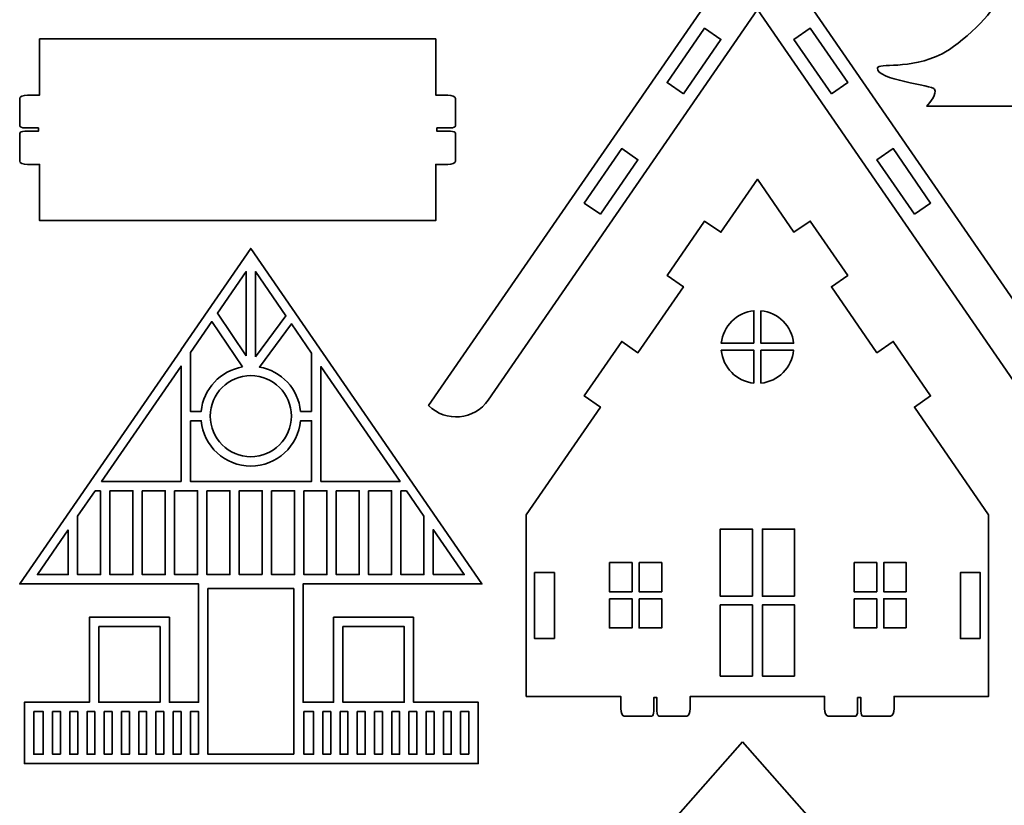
# Model space of a CAD drawing. Header units: inches. Extents: x -34.1 to 34.9, y -29.1 to 30.6.
# Tile 3 of 42: x -24.8 to -18.9, y -12.8 to -8.1. Entities that reach past the tile are written whole.
import ezdxf

# ---------------------------------------------------------------- set-up
doc = ezdxf.new("R2010")
doc.units = ezdxf.units.IN
doc.header["$MEASUREMENT"] = 0
doc.layers.add('Layer 1', color=7, linetype='Continuous')

msp = doc.modelspace()

# ---------------------------------------------------------------- linework, layer by layer
at = {"layer": 'Layer 1', "color": 242, "lineweight": 35}
for points, knots in [([(-17.0437, -8.6068), (-17.0437, -8.6068), (-18.1537, -8.6068), (-18.1537, -8.6068), (-18.1537, -8.6068), (-18.1537, -6.7461), (-18.1537, -6.7461), (-18.1537, -6.7461), (-18.2718, -6.7461), (-18.2718, -6.7461), (-18.2718, -6.7461), (-18.2718, -8.6068), (-18.2718, -8.6068), (-18.2718, -8.6068), (-19.366, -8.6068), (-19.366, -8.6068), (-19.3433, -8.5828), (-19.305, -8.5353), (-19.3192, -8.5054), (-19.3291, -8.4846), (-19.6712, -8.4491), (-19.6602, -8.3807), (-19.6549, -8.3474), (-19.4698, -8.3936), (-19.2744, -8.2954), (-19.1736, -8.2448), (-18.937, -8.033), (-18.9654, -7.9801), (-18.9729, -7.9662), (-19.4385, -7.9785), (-19.4122, -7.8484), (-19.4094, -7.8345), (-19.1815, -7.7753), (-19.2217, -7.6885), (-19.2282, -7.6746), (-19.5198, -7.6517), (-19.4998, -7.5552), (-19.494, -7.5274), (-19.2871, -7.4872), (-19.2482, -7.4301), (-19.1508, -7.2872), (-19.3609, -7.1964), (-19.3573, -7.1785), (-19.3499, -7.1419), (-19.0678, -7.142), (-19.049, -7.1407), (-18.9622, -7.1349), (-18.8488, -7.113), (-18.8483, -7.0884), (-18.8476, -7.0577), (-19.0221, -7.0353), (-19.0195, -7.0089), (-19.0181, -6.995), (-18.8667, -6.9564), (-18.8774, -6.9066), (-18.8805, -6.892), (-19.1646, -6.8372), (-19.1508, -6.7524), (-19.1458, -6.7218), (-19.0759, -6.7249), (-18.9995, -6.6972), (-18.8223, -6.6327), (-18.6749, -6.4254), (-18.7161, -6.3175), (-18.7451, -6.2419), (-18.849, -6.2616), (-18.9466, -6.1294), (-18.9511, -6.1234), (-19.0156, -6.0348), (-18.9936, -6.0095), (-18.967, -5.9789), (-18.8583, -6.0921), (-18.7326, -6.0683), (-18.6138, -6.0458), (-18.513, -5.9072), (-18.5371, -5.8275), (-18.5471, -5.7944), (-18.5705, -5.7939), (-18.6854, -5.6938), (-18.7764, -5.6145), (-18.7748, -5.5927), (-18.7712, -5.5847), (-18.7612, -5.5624), (-18.7065, -5.5817), (-18.6796, -5.5469), (-18.6601, -5.5217), (-18.6788, -5.4986), (-18.6621, -5.48), (-18.6323, -5.4466), (-18.5601, -5.5066), (-18.4891, -5.4756), (-18.4497, -5.4584), (-18.4165, -5.4158), (-18.4135, -5.3738), (-18.4088, -5.3101), (-18.4752, -5.2731), (-18.46, -5.2444), (-18.4451, -5.2163), (-18.3812, -5.2516), (-18.3378, -5.2182), (-18.3038, -5.192), (-18.2937, -4.8879), (-18.2168, -4.8854), (-18.1296, -4.8826), (-18.1232, -5.1916), (-18.105, -5.2158), (-18.0728, -5.2587), (-18.0157, -5.2705), (-17.9709, -5.2798), (-17.8833, -5.298), (-17.8316, -5.2735), (-17.8202, -5.2962), (-17.8086, -5.319), (-17.847, -5.3722), (-17.8892, -5.4012), (-17.9308, -5.4299), (-17.981, -5.4386), (-17.9944, -5.4805), (-18.0059, -5.5168), (-17.9802, -5.5664), (-17.9442, -5.5808), (-17.91, -5.5945), (-17.8844, -5.5625), (-17.826, -5.5692), (-17.7898, -5.5733), (-17.7428, -5.592), (-17.7406, -5.6157), (-17.7382, -5.643), (-17.7888, -5.6563), (-17.8512, -5.7107), (-17.864, -5.7219), (-17.9885, -5.8327), (-17.9613, -5.906), (-17.9305, -5.9888), (-17.7491, -5.9806), (-17.7402, -5.9977), (-17.7149, -6.0463), (-17.8698, -6.1657), (-17.8706, -6.1877), (-17.8728, -6.256), (-17.6979, -6.3054), (-17.6941, -6.3215), (-17.688, -6.3474), (-17.7368, -6.3869), (-17.7852, -6.4049), (-17.853, -6.43), (-17.903, -6.4066), (-17.9093, -6.4223), (-17.9307, -6.4756), (-17.6347, -6.5985), (-17.634, -6.6434), (-17.6336, -6.6703), (-17.6689, -6.6837), (-17.6631, -6.7035), (-17.6561, -6.7273), (-17.4882, -6.7458), (-17.4828, -6.7888), (-17.4735, -6.8623), (-17.8182, -6.9113), (-17.7755, -7.0195), (-17.7428, -7.1025), (-17.3209, -6.9896), (-17.3063, -7.0157), (-17.274, -7.0734), (-17.4779, -7.1763), (-17.4769, -7.1902), (-17.4758, -7.2075), (-17.3179, -7.265), (-17.3179, -7.2988), (-17.318, -7.3861), (-17.7337, -7.3688), (-17.7329, -7.4403), (-17.7325, -7.4745), (-17.4609, -7.527), (-17.3606, -7.5373), (-17.2371, -7.5499), (-17.1823, -7.5416), (-17.1743, -7.5662), (-17.1561, -7.6218), (-17.3195, -7.6934), (-17.3201, -7.7073), (-17.3217, -7.7434), (-17.0904, -7.8039), (-17.0849, -7.8296), (-17.0772, -7.8656), (-17.1788, -7.9295), (-17.2871, -7.9644), (-17.4903, -8.0299), (-17.6424, -7.9696), (-17.6708, -8.0317), (-17.689, -8.0715), (-17.6364, -8.248), (-17.3185, -8.2184), (-17.1553, -8.2032), (-17.0569, -8.1319), (-17.0363, -8.162), (-16.9982, -8.2176), (-17.1665, -8.3303), (-17.1668, -8.3503), (-17.1672, -8.382), (-17.1116, -8.3938), (-17.1147, -8.4191), (-17.118, -8.4466), (-17.1873, -8.4617), (-17.2276, -8.4661), (-17.2987, -8.4739), (-17.3395, -8.4552), (-17.3432, -8.4641), (-17.35, -8.4806), (-17.2186, -8.5798), (-17.0437, -8.6068)], [0, 0, 0, 0, 0.014286, 0.014286, 0.014286, 0.028571, 0.028571, 0.028571, 0.042857, 0.042857, 0.042857, 0.057143, 0.057143, 0.057143, 0.071429, 0.071429, 0.071429, 0.085714, 0.085714, 0.085714, 0.1, 0.1, 0.1, 0.114286, 0.114286, 0.114286, 0.128571, 0.128571, 0.128571, 0.142857, 0.142857, 0.142857, 0.157143, 0.157143, 0.157143, 0.171429, 0.171429, 0.171429, 0.185714, 0.185714, 0.185714, 0.2, 0.2, 0.2, 0.214286, 0.214286, 0.214286, 0.228571, 0.228571, 0.228571, 0.242857, 0.242857, 0.242857, 0.257143, 0.257143, 0.257143, 0.271429, 0.271429, 0.271429, 0.285714, 0.285714, 0.285714, 0.3, 0.3, 0.3, 0.314286, 0.314286, 0.314286, 0.328571, 0.328571, 0.328571, 0.342857, 0.342857, 0.342857, 0.357143, 0.357143, 0.357143, 0.371429, 0.371429, 0.371429, 0.385714, 0.385714, 0.385714, 0.4, 0.4, 0.4, 0.414286, 0.414286, 0.414286, 0.428571, 0.428571, 0.428571, 0.442857, 0.442857, 0.442857, 0.457143, 0.457143, 0.457143, 0.471429, 0.471429, 0.471429, 0.485714, 0.485714, 0.485714, 0.5, 0.5, 0.5, 0.514286, 0.514286, 0.514286, 0.528571, 0.528571, 0.528571, 0.542857, 0.542857, 0.542857, 0.557143, 0.557143, 0.557143, 0.571429, 0.571429, 0.571429, 0.585714, 0.585714, 0.585714, 0.6, 0.6, 0.6, 0.614286, 0.614286, 0.614286, 0.628571, 0.628571, 0.628571, 0.642857, 0.642857, 0.642857, 0.657143, 0.657143, 0.657143, 0.671429, 0.671429, 0.671429, 0.685714, 0.685714, 0.685714, 0.7, 0.7, 0.7, 0.714286, 0.714286, 0.714286, 0.728571, 0.728571, 0.728571, 0.742857, 0.742857, 0.742857, 0.757143, 0.757143, 0.757143, 0.771429, 0.771429, 0.771429, 0.785714, 0.785714, 0.785714, 0.8, 0.8, 0.8, 0.814286, 0.814286, 0.814286, 0.828571, 0.828571, 0.828571, 0.842857, 0.842857, 0.842857, 0.857143, 0.857143, 0.857143, 0.871429, 0.871429, 0.871429, 0.885714, 0.885714, 0.885714, 0.9, 0.9, 0.9, 0.914286, 0.914286, 0.914286, 0.928571, 0.928571, 0.928571, 0.942857, 0.942857, 0.942857, 0.957143, 0.957143, 0.957143, 0.971429, 0.971429, 0.971429, 0.985714, 0.985714, 0.985714, 1, 1, 1, 1]), ([(-20.3754, -7.551), (-20.3754, -7.551), (-22.3359, -10.3919), (-22.3359, -10.3919), (-22.2333, -10.4945), (-22.0629, -10.4789), (-21.9806, -10.3596), (-21.9806, -10.3596), (-20.3754, -8.0322), (-20.3754, -8.0322), (-20.3754, -8.0322), (-18.7703, -10.3596), (-18.7703, -10.3596), (-18.688, -10.4789), (-18.5175, -10.4945), (-18.415, -10.3919), (-18.415, -10.3919), (-20.3754, -7.551), (-20.3754, -7.551)], [0, 0, 0, 0, 0.166667, 0.166667, 0.166667, 0.333333, 0.333333, 0.333333, 0.5, 0.5, 0.5, 0.666667, 0.666667, 0.666667, 0.833333, 0.833333, 0.833333, 1, 1, 1, 1]), ([(-20.8168, -8.5339), (-20.8168, -8.5339), (-20.9138, -8.4671), (-20.9138, -8.4671), (-20.9138, -8.4671), (-20.6906, -8.1429), (-20.6906, -8.1429), (-20.6906, -8.1429), (-20.5934, -8.2098), (-20.5934, -8.2098), (-20.5934, -8.2098), (-20.8168, -8.5339), (-20.8168, -8.5339)], [0, 0, 0, 0, 0.25, 0.25, 0.25, 0.5, 0.5, 0.5, 0.75, 0.75, 0.75, 1, 1, 1, 1]), ([(-19.9341, -8.5339), (-19.9341, -8.5339), (-20.1575, -8.2098), (-20.1575, -8.2098), (-20.1575, -8.2098), (-20.0603, -8.1429), (-20.0603, -8.1429), (-20.0603, -8.1429), (-19.8371, -8.4671), (-19.8371, -8.4671), (-19.8371, -8.4671), (-19.9341, -8.5339), (-19.9341, -8.5339)], [0, 0, 0, 0, 0.25, 0.25, 0.25, 0.5, 0.5, 0.5, 0.75, 0.75, 0.75, 1, 1, 1, 1]), ([(-22.2865, -8.7377), (-22.2865, -8.7377), (-22.2865, -8.7572), (-22.2865, -8.7572), (-22.2865, -8.7572), (-22.205, -8.7572), (-22.205, -8.7572), (-22.1885, -8.7572), (-22.1751, -8.7631), (-22.1751, -8.7704), (-22.1751, -8.7704), (-22.1751, -8.9346), (-22.1751, -8.9346), (-22.1751, -8.946), (-22.196, -8.9553), (-22.2217, -8.9553), (-22.2217, -8.9553), (-22.2865, -8.9553), (-22.2865, -8.9553), (-22.2865, -8.9553), (-22.2932, -8.9553), (-22.2932, -8.9553), (-22.2932, -8.9553), (-22.2932, -9.29), (-22.2932, -9.29), (-22.2932, -9.29), (-24.6554, -9.29), (-24.6554, -9.29), (-24.6554, -9.29), (-24.6554, -8.9553), (-24.6554, -8.9553), (-24.6554, -8.9553), (-24.6622, -8.9553), (-24.6622, -8.9553), (-24.6622, -8.9553), (-24.7269, -8.9553), (-24.7269, -8.9553), (-24.7527, -8.9553), (-24.7735, -8.946), (-24.7735, -8.9346), (-24.7735, -8.9346), (-24.7735, -8.7704), (-24.7735, -8.7704), (-24.7735, -8.7631), (-24.7602, -8.7572), (-24.7437, -8.7572), (-24.7437, -8.7572), (-24.6622, -8.7572), (-24.6622, -8.7572), (-24.6622, -8.7572), (-24.6622, -8.7377), (-24.6622, -8.7377), (-24.6622, -8.7377), (-24.7437, -8.7377), (-24.7437, -8.7377), (-24.7602, -8.7377), (-24.7735, -8.7317), (-24.7735, -8.7244), (-24.7735, -8.7244), (-24.7735, -8.5621), (-24.7735, -8.5621), (-24.7735, -8.5507), (-24.7527, -8.5414), (-24.7269, -8.5414), (-24.7269, -8.5414), (-24.6622, -8.5414), (-24.6622, -8.5414), (-24.6622, -8.5414), (-24.6554, -8.5414), (-24.6554, -8.5414), (-24.6554, -8.5414), (-24.6554, -8.2067), (-24.6554, -8.2067), (-24.6554, -8.2067), (-22.2932, -8.2067), (-22.2932, -8.2067), (-22.2932, -8.2067), (-22.2932, -8.5414), (-22.2932, -8.5414), (-22.2932, -8.5414), (-22.2865, -8.5414), (-22.2865, -8.5414), (-22.2865, -8.5414), (-22.2217, -8.5414), (-22.2217, -8.5414), (-22.196, -8.5414), (-22.1751, -8.5507), (-22.1751, -8.5621), (-22.1751, -8.5621), (-22.1751, -8.7244), (-22.1751, -8.7244), (-22.1751, -8.7317), (-22.1885, -8.7377), (-22.205, -8.7377), (-22.205, -8.7377), (-22.2865, -8.7377), (-22.2865, -8.7377)], [0, 0, 0, 0, 0.03125, 0.03125, 0.03125, 0.0625, 0.0625, 0.0625, 0.09375, 0.09375, 0.09375, 0.125, 0.125, 0.125, 0.15625, 0.15625, 0.15625, 0.1875, 0.1875, 0.1875, 0.21875, 0.21875, 0.21875, 0.25, 0.25, 0.25, 0.28125, 0.28125, 0.28125, 0.3125, 0.3125, 0.3125, 0.34375, 0.34375, 0.34375, 0.375, 0.375, 0.375, 0.40625, 0.40625, 0.40625, 0.4375, 0.4375, 0.4375, 0.46875, 0.46875, 0.46875, 0.5, 0.5, 0.5, 0.53125, 0.53125, 0.53125, 0.5625, 0.5625, 0.5625, 0.59375, 0.59375, 0.59375, 0.625, 0.625, 0.625, 0.65625, 0.65625, 0.65625, 0.6875, 0.6875, 0.6875, 0.71875, 0.71875, 0.71875, 0.75, 0.75, 0.75, 0.78125, 0.78125, 0.78125, 0.8125, 0.8125, 0.8125, 0.84375, 0.84375, 0.84375, 0.875, 0.875, 0.875, 0.90625, 0.90625, 0.90625, 0.9375, 0.9375, 0.9375, 0.96875, 0.96875, 0.96875, 1, 1, 1, 1]), ([(-21.3112, -9.2516), (-21.3112, -9.2516), (-21.408, -9.185), (-21.408, -9.185), (-21.408, -9.185), (-21.1848, -8.8607), (-21.1848, -8.8607), (-21.1848, -8.8607), (-21.0879, -8.9274), (-21.0879, -8.9274), (-21.0879, -8.9274), (-21.3112, -9.2516), (-21.3112, -9.2516)], [0, 0, 0, 0, 0.25, 0.25, 0.25, 0.5, 0.5, 0.5, 0.75, 0.75, 0.75, 1, 1, 1, 1]), ([(-19.4396, -9.2516), (-19.4396, -9.2516), (-19.663, -8.9274), (-19.663, -8.9274), (-19.663, -8.9274), (-19.5661, -8.8607), (-19.5661, -8.8607), (-19.5661, -8.8607), (-19.3429, -9.185), (-19.3429, -9.185), (-19.3429, -9.185), (-19.4396, -9.2516), (-19.4396, -9.2516)], [0, 0, 0, 0, 0.25, 0.25, 0.25, 0.5, 0.5, 0.5, 0.75, 0.75, 0.75, 1, 1, 1, 1]), ([(-18.9975, -11.0432), (-18.9975, -11.0432), (-19.4397, -10.4015), (-19.4397, -10.4015), (-19.4397, -10.4015), (-19.3429, -10.3348), (-19.3429, -10.3348), (-19.3429, -10.3348), (-19.5661, -10.0105), (-19.5661, -10.0105), (-19.5661, -10.0105), (-19.663, -10.0773), (-19.663, -10.0773), (-19.663, -10.0773), (-19.9341, -9.6838), (-19.9341, -9.6838), (-19.9341, -9.6838), (-19.8371, -9.617), (-19.8371, -9.617), (-19.8371, -9.617), (-20.0603, -9.2927), (-20.0603, -9.2927), (-20.0603, -9.2927), (-20.1575, -9.3596), (-20.1575, -9.3596), (-20.1575, -9.3596), (-20.3754, -9.0432), (-20.3754, -9.0432), (-20.3754, -9.0432), (-20.5934, -9.3596), (-20.5934, -9.3596), (-20.5934, -9.3596), (-20.6906, -9.2927), (-20.6906, -9.2927), (-20.6906, -9.2927), (-20.9138, -9.617), (-20.9138, -9.617), (-20.9138, -9.617), (-20.8168, -9.6838), (-20.8168, -9.6838), (-20.8168, -9.6838), (-21.0879, -10.0773), (-21.0879, -10.0773), (-21.0879, -10.0773), (-21.1848, -10.0105), (-21.1848, -10.0105), (-21.1848, -10.0105), (-21.408, -10.3348), (-21.408, -10.3348), (-21.408, -10.3348), (-21.3112, -10.4015), (-21.3112, -10.4015), (-21.3112, -10.4015), (-21.7534, -11.0432), (-21.7534, -11.0432), (-21.7534, -11.0432), (-21.7534, -12.1266), (-21.7534, -12.1266), (-21.7534, -12.1266), (-21.19, -12.1266), (-21.19, -12.1266), (-21.19, -12.1266), (-21.19, -12.1333), (-21.19, -12.1333), (-21.19, -12.1333), (-21.19, -12.1981), (-21.19, -12.1981), (-21.19, -12.2238), (-21.1808, -12.2447), (-21.1693, -12.2447), (-21.1693, -12.2447), (-21.007, -12.2447), (-21.007, -12.2447), (-20.9997, -12.2447), (-20.9938, -12.2313), (-20.9938, -12.2148), (-20.9938, -12.2148), (-20.9938, -12.1333), (-20.9938, -12.1333), (-20.9938, -12.1333), (-20.9743, -12.1333), (-20.9743, -12.1333), (-20.9743, -12.1333), (-20.9743, -12.2148), (-20.9743, -12.2148), (-20.9743, -12.2313), (-20.9683, -12.2447), (-20.961, -12.2447), (-20.961, -12.2447), (-20.7969, -12.2447), (-20.7969, -12.2447), (-20.7854, -12.2447), (-20.7761, -12.2238), (-20.7761, -12.1981), (-20.7761, -12.1981), (-20.7761, -12.1333), (-20.7761, -12.1333), (-20.7761, -12.1333), (-20.7761, -12.1266), (-20.7761, -12.1266), (-20.7761, -12.1266), (-19.9748, -12.1266), (-19.9748, -12.1266), (-19.9748, -12.1266), (-19.9748, -12.1333), (-19.9748, -12.1333), (-19.9748, -12.1333), (-19.9748, -12.1981), (-19.9748, -12.1981), (-19.9748, -12.2238), (-19.9655, -12.2447), (-19.954, -12.2447), (-19.954, -12.2447), (-19.7918, -12.2447), (-19.7918, -12.2447), (-19.7844, -12.2447), (-19.7785, -12.2313), (-19.7785, -12.2148), (-19.7785, -12.2148), (-19.7785, -12.1333), (-19.7785, -12.1333), (-19.7785, -12.1333), (-19.759, -12.1333), (-19.759, -12.1333), (-19.759, -12.1333), (-19.759, -12.2148), (-19.759, -12.2148), (-19.759, -12.2313), (-19.753, -12.2447), (-19.7457, -12.2447), (-19.7457, -12.2447), (-19.5816, -12.2447), (-19.5816, -12.2447), (-19.5701, -12.2447), (-19.5609, -12.2238), (-19.5609, -12.1981), (-19.5609, -12.1981), (-19.5609, -12.1333), (-19.5609, -12.1333), (-19.5609, -12.1333), (-19.5609, -12.1266), (-19.5609, -12.1266), (-19.5609, -12.1266), (-18.9975, -12.1266), (-18.9975, -12.1266), (-18.9975, -12.1266), (-18.9975, -11.0432), (-18.9975, -11.0432)], [0, 0, 0, 0, 0.020408, 0.020408, 0.020408, 0.040816, 0.040816, 0.040816, 0.061224, 0.061224, 0.061224, 0.081633, 0.081633, 0.081633, 0.102041, 0.102041, 0.102041, 0.122449, 0.122449, 0.122449, 0.142857, 0.142857, 0.142857, 0.163265, 0.163265, 0.163265, 0.183673, 0.183673, 0.183673, 0.204082, 0.204082, 0.204082, 0.22449, 0.22449, 0.22449, 0.244898, 0.244898, 0.244898, 0.265306, 0.265306, 0.265306, 0.285714, 0.285714, 0.285714, 0.306122, 0.306122, 0.306122, 0.326531, 0.326531, 0.326531, 0.346939, 0.346939, 0.346939, 0.367347, 0.367347, 0.367347, 0.387755, 0.387755, 0.387755, 0.408163, 0.408163, 0.408163, 0.428571, 0.428571, 0.428571, 0.44898, 0.44898, 0.44898, 0.469388, 0.469388, 0.469388, 0.489796, 0.489796, 0.489796, 0.510204, 0.510204, 0.510204, 0.530612, 0.530612, 0.530612, 0.55102, 0.55102, 0.55102, 0.571429, 0.571429, 0.571429, 0.591837, 0.591837, 0.591837, 0.612245, 0.612245, 0.612245, 0.632653, 0.632653, 0.632653, 0.653061, 0.653061, 0.653061, 0.673469, 0.673469, 0.673469, 0.693878, 0.693878, 0.693878, 0.714286, 0.714286, 0.714286, 0.734694, 0.734694, 0.734694, 0.755102, 0.755102, 0.755102, 0.77551, 0.77551, 0.77551, 0.795918, 0.795918, 0.795918, 0.816327, 0.816327, 0.816327, 0.836735, 0.836735, 0.836735, 0.857143, 0.857143, 0.857143, 0.877551, 0.877551, 0.877551, 0.897959, 0.897959, 0.897959, 0.918367, 0.918367, 0.918367, 0.938776, 0.938776, 0.938776, 0.959184, 0.959184, 0.959184, 0.979592, 0.979592, 0.979592, 1, 1, 1, 1]), ([(-22.4253, -11.6545), (-22.4253, -11.6545), (-22.9021, -11.6545), (-22.9021, -11.6545), (-22.9021, -11.6545), (-22.9021, -12.1614), (-22.9021, -12.1614), (-22.9021, -12.1614), (-23.0845, -12.1614), (-23.0845, -12.1614), (-23.0845, -12.1614), (-23.0845, -11.4554), (-23.0845, -11.4554), (-23.0845, -11.4554), (-22.0176, -11.4554), (-22.0176, -11.4554), (-22.0176, -11.4554), (-23.3956, -9.4554), (-23.3956, -9.4554), (-23.3956, -9.4554), (-23.8111, -10.0584), (-23.8111, -10.0584), (-23.8111, -10.0584), (-23.8117, -10.0584), (-23.8117, -10.0584), (-23.8117, -10.0584), (-23.8117, -10.0594), (-23.8117, -10.0594), (-23.8117, -10.0594), (-24.7736, -11.4554), (-24.7736, -11.4554), (-24.7736, -11.4554), (-23.7066, -11.4554), (-23.7066, -11.4554), (-23.7066, -11.4554), (-23.7066, -12.1614), (-23.7066, -12.1614), (-23.7066, -12.1614), (-23.8812, -12.1614), (-23.8812, -12.1614), (-23.8812, -12.1614), (-23.8812, -11.6545), (-23.8812, -11.6545), (-23.8812, -11.6545), (-24.358, -11.6545), (-24.358, -11.6545), (-24.358, -11.6545), (-24.358, -12.1614), (-24.358, -12.1614), (-24.358, -12.1614), (-24.7457, -12.1614), (-24.7457, -12.1614), (-24.7457, -12.1614), (-24.7457, -12.5272), (-24.7457, -12.5272), (-24.7457, -12.5272), (-22.04, -12.5272), (-22.04, -12.5272), (-22.04, -12.5272), (-22.04, -12.1614), (-22.04, -12.1614), (-22.04, -12.1614), (-22.4253, -12.1614), (-22.4253, -12.1614), (-22.4253, -12.1614), (-22.4253, -11.6545), (-22.4253, -11.6545)], [0, 0, 0, 0, 0.045455, 0.045455, 0.045455, 0.090909, 0.090909, 0.090909, 0.136364, 0.136364, 0.136364, 0.181818, 0.181818, 0.181818, 0.227273, 0.227273, 0.227273, 0.272727, 0.272727, 0.272727, 0.318182, 0.318182, 0.318182, 0.363636, 0.363636, 0.363636, 0.409091, 0.409091, 0.409091, 0.454545, 0.454545, 0.454545, 0.5, 0.5, 0.5, 0.545455, 0.545455, 0.545455, 0.590909, 0.590909, 0.590909, 0.636364, 0.636364, 0.636364, 0.681818, 0.681818, 0.681818, 0.727273, 0.727273, 0.727273, 0.772727, 0.772727, 0.772727, 0.818182, 0.818182, 0.818182, 0.863636, 0.863636, 0.863636, 0.909091, 0.909091, 0.909091, 0.954545, 0.954545, 0.954545, 1, 1, 1, 1]), ([(-23.4234, -10.0952), (-23.4234, -10.0952), (-23.5947, -9.8423), (-23.5947, -9.8423), (-23.5947, -9.8423), (-23.4234, -9.5936), (-23.4234, -9.5936), (-23.4234, -9.5936), (-23.4234, -10.0952), (-23.4234, -10.0952)], [0, 0, 0, 0, 0.333333, 0.333333, 0.333333, 0.666667, 0.666667, 0.666667, 1, 1, 1, 1]), ([(-23.3678, -10.1015), (-23.3678, -10.1015), (-23.3678, -9.5936), (-23.3678, -9.5936), (-23.3678, -9.5936), (-23.1866, -9.8566), (-23.1866, -9.8566), (-23.1866, -9.8566), (-23.3678, -10.1015), (-23.3678, -10.1015)], [0, 0, 0, 0, 0.333333, 0.333333, 0.333333, 0.666667, 0.666667, 0.666667, 1, 1, 1, 1]), ([(-20.3963, -10.021), (-20.3963, -10.021), (-20.591, -10.021), (-20.591, -10.021), (-20.5805, -9.9186), (-20.4988, -9.8374), (-20.3963, -9.8276), (-20.3963, -9.8276), (-20.3963, -10.021), (-20.3963, -10.021)], [0, 0, 0, 0, 0.333333, 0.333333, 0.333333, 0.666667, 0.666667, 0.666667, 1, 1, 1, 1]), ([(-20.3546, -9.8276), (-20.2521, -9.8374), (-20.1703, -9.9186), (-20.1599, -10.021), (-20.1599, -10.021), (-20.3546, -10.021), (-20.3546, -10.021), (-20.3546, -10.021), (-20.3546, -9.8276), (-20.3546, -9.8276)], [0, 0, 0, 0, 0.333333, 0.333333, 0.333333, 0.666667, 0.666667, 0.666667, 1, 1, 1, 1]), ([(-23.445, -10.1624), (-23.5766, -10.1845), (-23.6791, -10.2931), (-23.6916, -10.4276), (-23.6916, -10.4276), (-23.7562, -10.4276), (-23.7562, -10.4276), (-23.7562, -10.4276), (-23.7562, -10.0767), (-23.7562, -10.0767), (-23.7562, -10.0767), (-23.6285, -9.8914), (-23.6285, -9.8914), (-23.6285, -9.8914), (-23.445, -10.1624), (-23.445, -10.1624)], [0, 0, 0, 0, 0.2, 0.2, 0.2, 0.4, 0.4, 0.4, 0.6, 0.6, 0.6, 0.8, 0.8, 0.8, 1, 1, 1, 1]), ([(-23.0331, -10.4276), (-23.0331, -10.4276), (-23.0995, -10.4276), (-23.0995, -10.4276), (-23.112, -10.2938), (-23.2135, -10.1857), (-23.344, -10.1627), (-23.344, -10.1627), (-23.1533, -9.905), (-23.1533, -9.905), (-23.1533, -9.905), (-23.0331, -10.0795), (-23.0331, -10.0795), (-23.0331, -10.0795), (-23.0331, -10.4276), (-23.0331, -10.4276)], [0, 0, 0, 0, 0.2, 0.2, 0.2, 0.4, 0.4, 0.4, 0.6, 0.6, 0.6, 0.8, 0.8, 0.8, 1, 1, 1, 1]), ([(-20.3963, -10.2589), (-20.4998, -10.249), (-20.5819, -10.1663), (-20.5912, -10.0626), (-20.5912, -10.0626), (-20.3963, -10.0626), (-20.3963, -10.0626), (-20.3963, -10.0626), (-20.3963, -10.2589), (-20.3963, -10.2589)], [0, 0, 0, 0, 0.333333, 0.333333, 0.333333, 0.666667, 0.666667, 0.666667, 1, 1, 1, 1]), ([(-20.3546, -10.0626), (-20.3546, -10.0626), (-20.1597, -10.0626), (-20.1597, -10.0626), (-20.1689, -10.1663), (-20.2511, -10.249), (-20.3546, -10.2589), (-20.3546, -10.2589), (-20.3546, -10.0626), (-20.3546, -10.0626)], [0, 0, 0, 0, 0.333333, 0.333333, 0.333333, 0.666667, 0.666667, 0.666667, 1, 1, 1, 1]), ([(-23.8117, -10.8443), (-23.8117, -10.8443), (-24.2851, -10.8443), (-24.2851, -10.8443), (-24.2851, -10.8443), (-23.8117, -10.1573), (-23.8117, -10.1573), (-23.8117, -10.1573), (-23.8117, -10.8443), (-23.8117, -10.8443)], [0, 0, 0, 0, 0.333333, 0.333333, 0.333333, 0.666667, 0.666667, 0.666667, 1, 1, 1, 1]), ([(-22.9775, -10.8443), (-22.9775, -10.8443), (-22.9775, -10.1601), (-22.9775, -10.1601), (-22.9775, -10.1601), (-22.5061, -10.8443), (-22.5061, -10.8443), (-22.5061, -10.8443), (-22.9775, -10.8443), (-22.9775, -10.8443)], [0, 0, 0, 0, 0.333333, 0.333333, 0.333333, 0.666667, 0.666667, 0.666667, 1, 1, 1, 1]), ([(-23.3956, -10.2135), (-23.2622, -10.2135), (-23.1537, -10.322), (-23.1537, -10.4554), (-23.1537, -10.5888), (-23.2622, -10.6973), (-23.3956, -10.6973), (-23.529, -10.6973), (-23.6375, -10.5888), (-23.6375, -10.4554), (-23.6375, -10.322), (-23.529, -10.2135), (-23.3956, -10.2135)], [0, 0, 0, 0, 0.25, 0.25, 0.25, 0.5, 0.5, 0.5, 0.75, 0.75, 0.75, 1, 1, 1, 1]), ([(-23.7562, -10.4832), (-23.7562, -10.4832), (-23.6916, -10.4832), (-23.6916, -10.4832), (-23.6776, -10.6342), (-23.5502, -10.7529), (-23.3956, -10.7529), (-23.241, -10.7529), (-23.1136, -10.6342), (-23.0995, -10.4832), (-23.0995, -10.4832), (-23.0331, -10.4832), (-23.0331, -10.4832), (-23.0331, -10.4832), (-23.0331, -10.8443), (-23.0331, -10.8443), (-23.0331, -10.8443), (-23.7562, -10.8443), (-23.7562, -10.8443), (-23.7562, -10.8443), (-23.7562, -10.4832), (-23.7562, -10.4832)], [0, 0, 0, 0, 0.142857, 0.142857, 0.142857, 0.285714, 0.285714, 0.285714, 0.428571, 0.428571, 0.428571, 0.571429, 0.571429, 0.571429, 0.714286, 0.714286, 0.714286, 0.857143, 0.857143, 0.857143, 1, 1, 1, 1]), ([(-24.2909, -10.8999), (-24.2909, -10.8999), (-24.2909, -11.3998), (-24.2909, -11.3998), (-24.2909, -11.3998), (-24.4281, -11.3998), (-24.4281, -11.3998), (-24.4281, -11.3998), (-24.4281, -11.0519), (-24.4281, -11.0519), (-24.4281, -11.0519), (-24.3233, -10.8999), (-24.3233, -10.8999), (-24.3233, -10.8999), (-24.2909, -10.8999), (-24.2909, -10.8999)], [0, 0, 0, 0, 0.2, 0.2, 0.2, 0.4, 0.4, 0.4, 0.6, 0.6, 0.6, 0.8, 0.8, 0.8, 1, 1, 1, 1]), ([(-24.2354, -10.8999), (-24.2354, -10.8999), (-24.0982, -10.8999), (-24.0982, -10.8999), (-24.0982, -10.8999), (-24.0982, -11.3998), (-24.0982, -11.3998), (-24.0982, -11.3998), (-24.2354, -11.3998), (-24.2354, -11.3998), (-24.2354, -11.3998), (-24.2354, -10.8999), (-24.2354, -10.8999)], [0, 0, 0, 0, 0.25, 0.25, 0.25, 0.5, 0.5, 0.5, 0.75, 0.75, 0.75, 1, 1, 1, 1]), ([(-24.0426, -10.8999), (-24.0426, -10.8999), (-23.9055, -10.8999), (-23.9055, -10.8999), (-23.9055, -10.8999), (-23.9055, -11.3998), (-23.9055, -11.3998), (-23.9055, -11.3998), (-24.0426, -11.3998), (-24.0426, -11.3998), (-24.0426, -11.3998), (-24.0426, -10.8999), (-24.0426, -10.8999)], [0, 0, 0, 0, 0.25, 0.25, 0.25, 0.5, 0.5, 0.5, 0.75, 0.75, 0.75, 1, 1, 1, 1]), ([(-23.8499, -10.8999), (-23.8499, -10.8999), (-23.7128, -10.8999), (-23.7128, -10.8999), (-23.7128, -10.8999), (-23.7128, -11.3998), (-23.7128, -11.3998), (-23.7128, -11.3998), (-23.8499, -11.3998), (-23.8499, -11.3998), (-23.8499, -11.3998), (-23.8499, -10.8999), (-23.8499, -10.8999)], [0, 0, 0, 0, 0.25, 0.25, 0.25, 0.5, 0.5, 0.5, 0.75, 0.75, 0.75, 1, 1, 1, 1]), ([(-23.6572, -10.8999), (-23.6572, -10.8999), (-23.5201, -10.8999), (-23.5201, -10.8999), (-23.5201, -10.8999), (-23.5201, -11.3998), (-23.5201, -11.3998), (-23.5201, -11.3998), (-23.6572, -11.3998), (-23.6572, -11.3998), (-23.6572, -11.3998), (-23.6572, -10.8999), (-23.6572, -10.8999)], [0, 0, 0, 0, 0.25, 0.25, 0.25, 0.5, 0.5, 0.5, 0.75, 0.75, 0.75, 1, 1, 1, 1]), ([(-23.3274, -11.3998), (-23.3274, -11.3998), (-23.4645, -11.3998), (-23.4645, -11.3998), (-23.4645, -11.3998), (-23.4645, -10.8999), (-23.4645, -10.8999), (-23.4645, -10.8999), (-23.3274, -10.8999), (-23.3274, -10.8999), (-23.3274, -10.8999), (-23.3274, -11.3998), (-23.3274, -11.3998)], [0, 0, 0, 0, 0.25, 0.25, 0.25, 0.5, 0.5, 0.5, 0.75, 0.75, 0.75, 1, 1, 1, 1]), ([(-23.2718, -10.8999), (-23.2718, -10.8999), (-23.1347, -10.8999), (-23.1347, -10.8999), (-23.1347, -10.8999), (-23.1347, -11.3998), (-23.1347, -11.3998), (-23.1347, -11.3998), (-23.2718, -11.3998), (-23.2718, -11.3998), (-23.2718, -11.3998), (-23.2718, -10.8999), (-23.2718, -10.8999)], [0, 0, 0, 0, 0.25, 0.25, 0.25, 0.5, 0.5, 0.5, 0.75, 0.75, 0.75, 1, 1, 1, 1]), ([(-23.0791, -10.8999), (-23.0791, -10.8999), (-22.942, -10.8999), (-22.942, -10.8999), (-22.942, -10.8999), (-22.942, -11.3998), (-22.942, -11.3998), (-22.942, -11.3998), (-23.0791, -11.3998), (-23.0791, -11.3998), (-23.0791, -11.3998), (-23.0791, -10.8999), (-23.0791, -10.8999)], [0, 0, 0, 0, 0.25, 0.25, 0.25, 0.5, 0.5, 0.5, 0.75, 0.75, 0.75, 1, 1, 1, 1]), ([(-22.8864, -10.8999), (-22.8864, -10.8999), (-22.7492, -10.8999), (-22.7492, -10.8999), (-22.7492, -10.8999), (-22.7492, -11.3998), (-22.7492, -11.3998), (-22.7492, -11.3998), (-22.8864, -11.3998), (-22.8864, -11.3998), (-22.8864, -11.3998), (-22.8864, -10.8999), (-22.8864, -10.8999)], [0, 0, 0, 0, 0.25, 0.25, 0.25, 0.5, 0.5, 0.5, 0.75, 0.75, 0.75, 1, 1, 1, 1]), ([(-22.6937, -10.8999), (-22.6937, -10.8999), (-22.5565, -10.8999), (-22.5565, -10.8999), (-22.5565, -10.8999), (-22.5565, -11.3998), (-22.5565, -11.3998), (-22.5565, -11.3998), (-22.6937, -11.3998), (-22.6937, -11.3998), (-22.6937, -11.3998), (-22.6937, -10.8999), (-22.6937, -10.8999)], [0, 0, 0, 0, 0.25, 0.25, 0.25, 0.5, 0.5, 0.5, 0.75, 0.75, 0.75, 1, 1, 1, 1]), ([(-22.501, -10.8999), (-22.501, -10.8999), (-22.4678, -10.8999), (-22.4678, -10.8999), (-22.4678, -10.8999), (-22.3638, -11.0509), (-22.3638, -11.0509), (-22.3638, -11.0509), (-22.3638, -11.3998), (-22.3638, -11.3998), (-22.3638, -11.3998), (-22.501, -11.3998), (-22.501, -11.3998), (-22.501, -11.3998), (-22.501, -10.8999), (-22.501, -10.8999)], [0, 0, 0, 0, 0.2, 0.2, 0.2, 0.4, 0.4, 0.4, 0.6, 0.6, 0.6, 0.8, 0.8, 0.8, 1, 1, 1, 1]), ([(-24.4836, -11.1325), (-24.4836, -11.1325), (-24.4836, -11.3998), (-24.4836, -11.3998), (-24.4836, -11.3998), (-24.6678, -11.3998), (-24.6678, -11.3998), (-24.6678, -11.3998), (-24.4836, -11.1325), (-24.4836, -11.1325)], [0, 0, 0, 0, 0.333333, 0.333333, 0.333333, 0.666667, 0.666667, 0.666667, 1, 1, 1, 1]), ([(-22.3083, -11.3998), (-22.3083, -11.3998), (-22.3083, -11.1315), (-22.3083, -11.1315), (-22.3083, -11.1315), (-22.1234, -11.3998), (-22.1234, -11.3998), (-22.1234, -11.3998), (-22.3083, -11.3998), (-22.3083, -11.3998)], [0, 0, 0, 0, 0.333333, 0.333333, 0.333333, 0.666667, 0.666667, 0.666667, 1, 1, 1, 1]), ([(-20.4051, -11.5292), (-20.4051, -11.5292), (-20.597, -11.5292), (-20.597, -11.5292), (-20.597, -11.5292), (-20.597, -11.1286), (-20.597, -11.1286), (-20.597, -11.1286), (-20.4051, -11.1286), (-20.4051, -11.1286), (-20.4051, -11.1286), (-20.4051, -11.5292), (-20.4051, -11.5292)], [0, 0, 0, 0, 0.25, 0.25, 0.25, 0.5, 0.5, 0.5, 0.75, 0.75, 0.75, 1, 1, 1, 1]), ([(-20.1539, -11.5292), (-20.1539, -11.5292), (-20.3458, -11.5292), (-20.3458, -11.5292), (-20.3458, -11.5292), (-20.3458, -11.1286), (-20.3458, -11.1286), (-20.3458, -11.1286), (-20.1539, -11.1286), (-20.1539, -11.1286), (-20.1539, -11.1286), (-20.1539, -11.5292), (-20.1539, -11.5292)], [0, 0, 0, 0, 0.25, 0.25, 0.25, 0.5, 0.5, 0.5, 0.75, 0.75, 0.75, 1, 1, 1, 1]), ([(-21.2576, -11.3291), (-21.2576, -11.3291), (-21.1227, -11.3291), (-21.1227, -11.3291), (-21.1227, -11.3291), (-21.1227, -11.5027), (-21.1227, -11.5027), (-21.1227, -11.5027), (-21.2576, -11.5027), (-21.2576, -11.5027), (-21.2576, -11.5027), (-21.2576, -11.3291), (-21.2576, -11.3291)], [0, 0, 0, 0, 0.25, 0.25, 0.25, 0.5, 0.5, 0.5, 0.75, 0.75, 0.75, 1, 1, 1, 1]), ([(-21.0811, -11.3291), (-21.0811, -11.3291), (-20.9462, -11.3291), (-20.9462, -11.3291), (-20.9462, -11.3291), (-20.9462, -11.5027), (-20.9462, -11.5027), (-20.9462, -11.5027), (-21.0811, -11.5027), (-21.0811, -11.5027), (-21.0811, -11.5027), (-21.0811, -11.3291), (-21.0811, -11.3291)], [0, 0, 0, 0, 0.25, 0.25, 0.25, 0.5, 0.5, 0.5, 0.75, 0.75, 0.75, 1, 1, 1, 1]), ([(-19.7992, -11.3291), (-19.7992, -11.3291), (-19.6644, -11.3291), (-19.6644, -11.3291), (-19.6644, -11.3291), (-19.6644, -11.5027), (-19.6644, -11.5027), (-19.6644, -11.5027), (-19.7992, -11.5027), (-19.7992, -11.5027), (-19.7992, -11.5027), (-19.7992, -11.3291), (-19.7992, -11.3291)], [0, 0, 0, 0, 0.25, 0.25, 0.25, 0.5, 0.5, 0.5, 0.75, 0.75, 0.75, 1, 1, 1, 1]), ([(-19.4879, -11.5027), (-19.4879, -11.5027), (-19.6227, -11.5027), (-19.6227, -11.5027), (-19.6227, -11.5027), (-19.6227, -11.3291), (-19.6227, -11.3291), (-19.6227, -11.3291), (-19.4879, -11.3291), (-19.4879, -11.3291), (-19.4879, -11.3291), (-19.4879, -11.5027), (-19.4879, -11.5027)], [0, 0, 0, 0, 0.25, 0.25, 0.25, 0.5, 0.5, 0.5, 0.75, 0.75, 0.75, 1, 1, 1, 1]), ([(-21.5855, -11.7818), (-21.5855, -11.7818), (-21.7036, -11.7818), (-21.7036, -11.7818), (-21.7036, -11.7818), (-21.7036, -11.388), (-21.7036, -11.388), (-21.7036, -11.388), (-21.5855, -11.388), (-21.5855, -11.388), (-21.5855, -11.388), (-21.5855, -11.7818), (-21.5855, -11.7818)], [0, 0, 0, 0, 0.25, 0.25, 0.25, 0.5, 0.5, 0.5, 0.75, 0.75, 0.75, 1, 1, 1, 1]), ([(-19.0473, -11.7818), (-19.0473, -11.7818), (-19.1654, -11.7818), (-19.1654, -11.7818), (-19.1654, -11.7818), (-19.1654, -11.388), (-19.1654, -11.388), (-19.1654, -11.388), (-19.0473, -11.388), (-19.0473, -11.388), (-19.0473, -11.388), (-19.0473, -11.7818), (-19.0473, -11.7818)], [0, 0, 0, 0, 0.25, 0.25, 0.25, 0.5, 0.5, 0.5, 0.75, 0.75, 0.75, 1, 1, 1, 1]), ([(-23.1401, -12.4716), (-23.1401, -12.4716), (-23.6511, -12.4716), (-23.6511, -12.4716), (-23.6511, -12.4716), (-23.6511, -12.1614), (-23.6511, -12.1614), (-23.6511, -12.1614), (-23.6511, -11.4832), (-23.6511, -11.4832), (-23.6511, -11.4832), (-23.1401, -11.4832), (-23.1401, -11.4832), (-23.1401, -11.4832), (-23.1401, -12.4716), (-23.1401, -12.4716)], [0, 0, 0, 0, 0.2, 0.2, 0.2, 0.4, 0.4, 0.4, 0.6, 0.6, 0.6, 0.8, 0.8, 0.8, 1, 1, 1, 1]), ([(-21.2576, -11.5444), (-21.2576, -11.5444), (-21.1227, -11.5444), (-21.1227, -11.5444), (-21.1227, -11.5444), (-21.1227, -11.718), (-21.1227, -11.718), (-21.1227, -11.718), (-21.2576, -11.718), (-21.2576, -11.718), (-21.2576, -11.718), (-21.2576, -11.5444), (-21.2576, -11.5444)], [0, 0, 0, 0, 0.25, 0.25, 0.25, 0.5, 0.5, 0.5, 0.75, 0.75, 0.75, 1, 1, 1, 1]), ([(-21.0811, -11.5444), (-21.0811, -11.5444), (-20.9462, -11.5444), (-20.9462, -11.5444), (-20.9462, -11.5444), (-20.9462, -11.718), (-20.9462, -11.718), (-20.9462, -11.718), (-21.0811, -11.718), (-21.0811, -11.718), (-21.0811, -11.718), (-21.0811, -11.5444), (-21.0811, -11.5444)], [0, 0, 0, 0, 0.25, 0.25, 0.25, 0.5, 0.5, 0.5, 0.75, 0.75, 0.75, 1, 1, 1, 1]), ([(-19.7992, -11.5444), (-19.7992, -11.5444), (-19.6644, -11.5444), (-19.6644, -11.5444), (-19.6644, -11.5444), (-19.6644, -11.718), (-19.6644, -11.718), (-19.6644, -11.718), (-19.7992, -11.718), (-19.7992, -11.718), (-19.7992, -11.718), (-19.7992, -11.5444), (-19.7992, -11.5444)], [0, 0, 0, 0, 0.25, 0.25, 0.25, 0.5, 0.5, 0.5, 0.75, 0.75, 0.75, 1, 1, 1, 1]), ([(-19.4879, -11.718), (-19.4879, -11.718), (-19.6227, -11.718), (-19.6227, -11.718), (-19.6227, -11.718), (-19.6227, -11.5444), (-19.6227, -11.5444), (-19.6227, -11.5444), (-19.4879, -11.5444), (-19.4879, -11.5444), (-19.4879, -11.5444), (-19.4879, -11.718), (-19.4879, -11.718)], [0, 0, 0, 0, 0.25, 0.25, 0.25, 0.5, 0.5, 0.5, 0.75, 0.75, 0.75, 1, 1, 1, 1]), ([(-20.4051, -12.0053), (-20.4051, -12.0053), (-20.597, -12.0053), (-20.597, -12.0053), (-20.597, -12.0053), (-20.597, -11.5805), (-20.597, -11.5805), (-20.597, -11.5805), (-20.4051, -11.5805), (-20.4051, -11.5805), (-20.4051, -11.5805), (-20.4051, -12.0053), (-20.4051, -12.0053)], [0, 0, 0, 0, 0.25, 0.25, 0.25, 0.5, 0.5, 0.5, 0.75, 0.75, 0.75, 1, 1, 1, 1]), ([(-20.1539, -12.0053), (-20.1539, -12.0053), (-20.3458, -12.0053), (-20.3458, -12.0053), (-20.3458, -12.0053), (-20.3458, -11.5805), (-20.3458, -11.5805), (-20.3458, -11.5805), (-20.1539, -11.5805), (-20.1539, -11.5805), (-20.1539, -11.5805), (-20.1539, -12.0053), (-20.1539, -12.0053)], [0, 0, 0, 0, 0.25, 0.25, 0.25, 0.5, 0.5, 0.5, 0.75, 0.75, 0.75, 1, 1, 1, 1]), ([(-24.3025, -11.71), (-24.3025, -11.71), (-23.9367, -11.71), (-23.9367, -11.71), (-23.9367, -11.71), (-23.9367, -12.1614), (-23.9367, -12.1614), (-23.9367, -12.1614), (-24.3025, -12.1614), (-24.3025, -12.1614), (-24.3025, -12.1614), (-24.3025, -11.71), (-24.3025, -11.71)], [0, 0, 0, 0, 0.25, 0.25, 0.25, 0.5, 0.5, 0.5, 0.75, 0.75, 0.75, 1, 1, 1, 1]), ([(-22.8466, -11.71), (-22.8466, -11.71), (-22.4808, -11.71), (-22.4808, -11.71), (-22.4808, -11.71), (-22.4808, -12.1614), (-22.4808, -12.1614), (-22.4808, -12.1614), (-22.8466, -12.1614), (-22.8466, -12.1614), (-22.8466, -12.1614), (-22.8466, -11.71), (-22.8466, -11.71)], [0, 0, 0, 0, 0.25, 0.25, 0.25, 0.5, 0.5, 0.5, 0.75, 0.75, 0.75, 1, 1, 1, 1]), ([(-24.6901, -12.217), (-24.6901, -12.217), (-24.6329, -12.217), (-24.6329, -12.217), (-24.6329, -12.217), (-24.6329, -12.4716), (-24.6329, -12.4716), (-24.6329, -12.4716), (-24.6901, -12.4716), (-24.6901, -12.4716), (-24.6901, -12.4716), (-24.6901, -12.217), (-24.6901, -12.217)], [0, 0, 0, 0, 0.25, 0.25, 0.25, 0.5, 0.5, 0.5, 0.75, 0.75, 0.75, 1, 1, 1, 1]), ([(-24.5302, -12.4716), (-24.5302, -12.4716), (-24.5773, -12.4716), (-24.5773, -12.4716), (-24.5773, -12.4716), (-24.5773, -12.217), (-24.5773, -12.217), (-24.5773, -12.217), (-24.5302, -12.217), (-24.5302, -12.217), (-24.5302, -12.217), (-24.5302, -12.4716), (-24.5302, -12.4716)], [0, 0, 0, 0, 0.25, 0.25, 0.25, 0.5, 0.5, 0.5, 0.75, 0.75, 0.75, 1, 1, 1, 1]), ([(-24.4747, -12.217), (-24.4747, -12.217), (-24.4276, -12.217), (-24.4276, -12.217), (-24.4276, -12.217), (-24.4276, -12.4716), (-24.4276, -12.4716), (-24.4276, -12.4716), (-24.4747, -12.4716), (-24.4747, -12.4716), (-24.4747, -12.4716), (-24.4747, -12.217), (-24.4747, -12.217)], [0, 0, 0, 0, 0.25, 0.25, 0.25, 0.5, 0.5, 0.5, 0.75, 0.75, 0.75, 1, 1, 1, 1]), ([(-24.3249, -12.217), (-24.3249, -12.217), (-24.3249, -12.4716), (-24.3249, -12.4716), (-24.3249, -12.4716), (-24.372, -12.4716), (-24.372, -12.4716), (-24.372, -12.4716), (-24.372, -12.217), (-24.372, -12.217), (-24.372, -12.217), (-24.358, -12.217), (-24.358, -12.217), (-24.358, -12.217), (-24.3249, -12.217), (-24.3249, -12.217)], [0, 0, 0, 0, 0.2, 0.2, 0.2, 0.4, 0.4, 0.4, 0.6, 0.6, 0.6, 0.8, 0.8, 0.8, 1, 1, 1, 1]), ([(-24.2223, -12.4716), (-24.2223, -12.4716), (-24.2694, -12.4716), (-24.2694, -12.4716), (-24.2694, -12.4716), (-24.2694, -12.217), (-24.2694, -12.217), (-24.2694, -12.217), (-24.2223, -12.217), (-24.2223, -12.217), (-24.2223, -12.217), (-24.2223, -12.4716), (-24.2223, -12.4716)], [0, 0, 0, 0, 0.25, 0.25, 0.25, 0.5, 0.5, 0.5, 0.75, 0.75, 0.75, 1, 1, 1, 1]), ([(-24.1667, -12.217), (-24.1667, -12.217), (-24.1196, -12.217), (-24.1196, -12.217), (-24.1196, -12.217), (-24.1196, -12.4716), (-24.1196, -12.4716), (-24.1196, -12.4716), (-24.1667, -12.4716), (-24.1667, -12.4716), (-24.1667, -12.4716), (-24.1667, -12.217), (-24.1667, -12.217)], [0, 0, 0, 0, 0.25, 0.25, 0.25, 0.5, 0.5, 0.5, 0.75, 0.75, 0.75, 1, 1, 1, 1]), ([(-24.0641, -12.217), (-24.0641, -12.217), (-24.017, -12.217), (-24.017, -12.217), (-24.017, -12.217), (-24.017, -12.4716), (-24.017, -12.4716), (-24.017, -12.4716), (-24.0641, -12.4716), (-24.0641, -12.4716), (-24.0641, -12.4716), (-24.0641, -12.217), (-24.0641, -12.217)], [0, 0, 0, 0, 0.25, 0.25, 0.25, 0.5, 0.5, 0.5, 0.75, 0.75, 0.75, 1, 1, 1, 1]), ([(-23.9614, -12.217), (-23.9614, -12.217), (-23.9143, -12.217), (-23.9143, -12.217), (-23.9143, -12.217), (-23.9143, -12.4716), (-23.9143, -12.4716), (-23.9143, -12.4716), (-23.9614, -12.4716), (-23.9614, -12.4716), (-23.9614, -12.4716), (-23.9614, -12.217), (-23.9614, -12.217)], [0, 0, 0, 0, 0.25, 0.25, 0.25, 0.5, 0.5, 0.5, 0.75, 0.75, 0.75, 1, 1, 1, 1]), ([(-23.8588, -12.217), (-23.8588, -12.217), (-23.8117, -12.217), (-23.8117, -12.217), (-23.8117, -12.217), (-23.8117, -12.4716), (-23.8117, -12.4716), (-23.8117, -12.4716), (-23.8588, -12.4716), (-23.8588, -12.4716), (-23.8588, -12.4716), (-23.8588, -12.217), (-23.8588, -12.217)], [0, 0, 0, 0, 0.25, 0.25, 0.25, 0.5, 0.5, 0.5, 0.75, 0.75, 0.75, 1, 1, 1, 1]), ([(-23.7066, -12.4716), (-23.7066, -12.4716), (-23.7561, -12.4716), (-23.7561, -12.4716), (-23.7561, -12.4716), (-23.7561, -12.217), (-23.7561, -12.217), (-23.7561, -12.217), (-23.7066, -12.217), (-23.7066, -12.217), (-23.7066, -12.217), (-23.7066, -12.4716), (-23.7066, -12.4716)], [0, 0, 0, 0, 0.25, 0.25, 0.25, 0.5, 0.5, 0.5, 0.75, 0.75, 0.75, 1, 1, 1, 1]), ([(-23.0791, -12.217), (-23.0791, -12.217), (-23.0218, -12.217), (-23.0218, -12.217), (-23.0218, -12.217), (-23.0218, -12.4716), (-23.0218, -12.4716), (-23.0218, -12.4716), (-23.0791, -12.4716), (-23.0791, -12.4716), (-23.0791, -12.4716), (-23.0791, -12.217), (-23.0791, -12.217)], [0, 0, 0, 0, 0.25, 0.25, 0.25, 0.5, 0.5, 0.5, 0.75, 0.75, 0.75, 1, 1, 1, 1]), ([(-22.9192, -12.4716), (-22.9192, -12.4716), (-22.9663, -12.4716), (-22.9663, -12.4716), (-22.9663, -12.4716), (-22.9663, -12.217), (-22.9663, -12.217), (-22.9663, -12.217), (-22.9192, -12.217), (-22.9192, -12.217), (-22.9192, -12.217), (-22.9192, -12.4716), (-22.9192, -12.4716)], [0, 0, 0, 0, 0.25, 0.25, 0.25, 0.5, 0.5, 0.5, 0.75, 0.75, 0.75, 1, 1, 1, 1]), ([(-22.8636, -12.217), (-22.8636, -12.217), (-22.8165, -12.217), (-22.8165, -12.217), (-22.8165, -12.217), (-22.8165, -12.4716), (-22.8165, -12.4716), (-22.8165, -12.4716), (-22.8636, -12.4716), (-22.8636, -12.4716), (-22.8636, -12.4716), (-22.8636, -12.217), (-22.8636, -12.217)], [0, 0, 0, 0, 0.25, 0.25, 0.25, 0.5, 0.5, 0.5, 0.75, 0.75, 0.75, 1, 1, 1, 1]), ([(-22.761, -12.217), (-22.761, -12.217), (-22.7139, -12.217), (-22.7139, -12.217), (-22.7139, -12.217), (-22.7139, -12.4716), (-22.7139, -12.4716), (-22.7139, -12.4716), (-22.761, -12.4716), (-22.761, -12.4716), (-22.761, -12.4716), (-22.761, -12.217), (-22.761, -12.217)], [0, 0, 0, 0, 0.25, 0.25, 0.25, 0.5, 0.5, 0.5, 0.75, 0.75, 0.75, 1, 1, 1, 1]), ([(-22.6583, -12.217), (-22.6583, -12.217), (-22.6112, -12.217), (-22.6112, -12.217), (-22.6112, -12.217), (-22.6112, -12.4716), (-22.6112, -12.4716), (-22.6112, -12.4716), (-22.6583, -12.4716), (-22.6583, -12.4716), (-22.6583, -12.4716), (-22.6583, -12.217), (-22.6583, -12.217)], [0, 0, 0, 0, 0.25, 0.25, 0.25, 0.5, 0.5, 0.5, 0.75, 0.75, 0.75, 1, 1, 1, 1]), ([(-22.5557, -12.217), (-22.5557, -12.217), (-22.5086, -12.217), (-22.5086, -12.217), (-22.5086, -12.217), (-22.5086, -12.4716), (-22.5086, -12.4716), (-22.5086, -12.4716), (-22.5557, -12.4716), (-22.5557, -12.4716), (-22.5557, -12.4716), (-22.5557, -12.217), (-22.5557, -12.217)], [0, 0, 0, 0, 0.25, 0.25, 0.25, 0.5, 0.5, 0.5, 0.75, 0.75, 0.75, 1, 1, 1, 1]), ([(-22.4059, -12.217), (-22.4059, -12.217), (-22.4059, -12.4716), (-22.4059, -12.4716), (-22.4059, -12.4716), (-22.453, -12.4716), (-22.453, -12.4716), (-22.453, -12.4716), (-22.453, -12.217), (-22.453, -12.217), (-22.453, -12.217), (-22.4253, -12.217), (-22.4253, -12.217), (-22.4253, -12.217), (-22.4059, -12.217), (-22.4059, -12.217)], [0, 0, 0, 0, 0.2, 0.2, 0.2, 0.4, 0.4, 0.4, 0.6, 0.6, 0.6, 0.8, 0.8, 0.8, 1, 1, 1, 1]), ([(-22.3033, -12.4716), (-22.3033, -12.4716), (-22.3504, -12.4716), (-22.3504, -12.4716), (-22.3504, -12.4716), (-22.3504, -12.217), (-22.3504, -12.217), (-22.3504, -12.217), (-22.3033, -12.217), (-22.3033, -12.217), (-22.3033, -12.217), (-22.3033, -12.4716), (-22.3033, -12.4716)], [0, 0, 0, 0, 0.25, 0.25, 0.25, 0.5, 0.5, 0.5, 0.75, 0.75, 0.75, 1, 1, 1, 1]), ([(-22.2477, -12.217), (-22.2477, -12.217), (-22.2006, -12.217), (-22.2006, -12.217), (-22.2006, -12.217), (-22.2006, -12.4716), (-22.2006, -12.4716), (-22.2006, -12.4716), (-22.2477, -12.4716), (-22.2477, -12.4716), (-22.2477, -12.4716), (-22.2477, -12.217), (-22.2477, -12.217)], [0, 0, 0, 0, 0.25, 0.25, 0.25, 0.5, 0.5, 0.5, 0.75, 0.75, 0.75, 1, 1, 1, 1]), ([(-22.0956, -12.4716), (-22.0956, -12.4716), (-22.1451, -12.4716), (-22.1451, -12.4716), (-22.1451, -12.4716), (-22.1451, -12.217), (-22.1451, -12.217), (-22.1451, -12.217), (-22.0956, -12.217), (-22.0956, -12.217), (-22.0956, -12.217), (-22.0956, -12.4716), (-22.0956, -12.4716)], [0, 0, 0, 0, 0.25, 0.25, 0.25, 0.5, 0.5, 0.5, 0.75, 0.75, 0.75, 1, 1, 1, 1]), ([(-20.4636, -12.3972), (-20.4636, -12.3972), (-22.2617, -14.4352), (-22.2617, -14.4352), (-22.152, -14.5449), (-21.9736, -14.539), (-21.8712, -14.4239), (-21.8712, -14.4239), (-20.4636, -12.8409), (-20.4636, -12.8409), (-20.4636, -12.8409), (-19.0586, -14.4236), (-19.0586, -14.4236), (-18.9561, -14.5391), (-18.7774, -14.5445), (-18.6681, -14.4352), (-18.6681, -14.4352), (-20.4636, -12.3972), (-20.4636, -12.3972)], [0, 0, 0, 0, 0.166667, 0.166667, 0.166667, 0.333333, 0.333333, 0.333333, 0.5, 0.5, 0.5, 0.666667, 0.666667, 0.666667, 0.833333, 0.833333, 0.833333, 1, 1, 1, 1])]:
    msp.add_open_spline(points, degree=3, knots=knots, dxfattribs=at)

doc.saveas('drawing.dxf')
